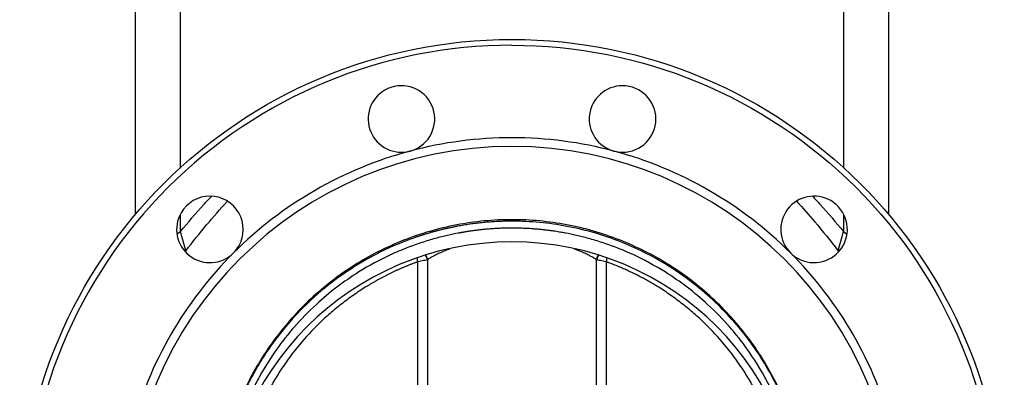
# Model space of a CAD drawing. Header units: millimetres. Extents: x 3 to 2091, y -59 to 1557.
# Tile 64 of 71: x 1721 to 2061, y 613 to 736. Entities that reach past the tile are written whole.
import ezdxf

# ---------------------------------------------------------------- set-up
doc = ezdxf.new("R2010")
doc.units = ezdxf.units.MM

msp = doc.modelspace()

# ---------------------------------------------------------------- linework, layer by layer
at = {"color": 7, "linetype": 'Continuous', "lineweight": 25}
for p, q in [((1760.89, 669.06), (1760.89, 766.83)), ((2020.89, 766.83), (2020.89, 669.06)), ((1861.66, 653.28), (1861.66, 487.1)), ((1920.12, 487.1), (1920.12, 653.28)), ((1858.36, 487.84), (1858.36, 652.61)), ((1923.42, 652.61), (1923.42, 487.84))]:
    msp.add_line(p, q, dxfattribs=at)
at = {"color": 8, "linetype": 'Continuous', "lineweight": 25}
for p, q in [((1776.4, 685), (1776.4, 766.58)), ((2005.38, 766.58), (2005.38, 685.03)), ((1776.4, 663.05), (1776.4, 668.92)), ((2005.38, 668.81), (2005.38, 663.05)), ((1775.27, 662.23), (1776.4, 663.05)), ((2005.38, 663.05), (2006.42, 662.3)), ((1777.75, 656.73), (1778.33, 656.54)), ((1778.24, 656.15), (1778.33, 656.54)), ((2004.21, 656.79), (2003.46, 656.53)), ((2003.46, 656.53), (2003.57, 656.07))]:
    msp.add_line(p, q, dxfattribs=at)
at = {"color": 7, "linetype": 'Continuous', "lineweight": 25}
msp.add_circle((1890.89, 559.51), 170, dxfattribs=at)
for centre, radius, start, end in [((1852.72, 701.99), 11.5, 120, 284.9999), ((1852.72, 701.99), 11.5, 300, 120), ((1929.07, 701.99), 11.5, 90, 254.9999), ((1929.07, 701.99), 11.5, 270, 90), ((1890.89, 559.51), 136, 90, 105), ((1890.89, 559.51), 136, 75, 90), ((1890.89, 559.51), 133, 90, 270), ((1890.89, 559.51), 136, 105, 135), ((1852.72, 701.99), 11.5, 284.9999, 300), ((1890.89, 559.51), 133, 270, 90), ((1890.89, 559.51), 136, 45, 75), ((1929.07, 701.99), 11.5, 254.9999, 270), ((1786.59, 663.81), 11.5, 330, 150), ((1995.19, 663.81), 11.5, 60, 224.9999), ((1995.19, 663.81), 11.5, 240, 60), ((1786.59, 663.81), 11.5, 150, 314.9999), ((1890.89, 559.51), 100, 90, 270), ((1786.59, 663.81), 11.5, 314.9999, 330), ((1890.89, 559.51), 100, 270, 90), ((1890.89, 559.51), 136, 135, 165), ((1890.89, 559.51), 136, 15, 45), ((1995.19, 663.81), 11.5, 224.9999, 240)]:
    msp.add_arc(centre, radius, start, end, dxfattribs=at)
for points, knots in [([(1890.89, 727.51), (1846.34, 727.51), (1803.6, 709.81), (1740.59, 646.8), (1722.89, 604.07), (1722.89, 514.96), (1740.59, 472.22), (1803.6, 409.21), (1846.34, 391.51), (1890.89, 391.51)], [0, 0, 0, 0, 0.25, 0.25, 0.5, 0.5, 0.75, 0.75, 1, 1, 1, 1]), ([(1890.89, 727.51), (1935.45, 727.51), (1978.18, 709.81), (2041.19, 646.8), (2058.89, 604.07), (2058.89, 514.96), (2041.19, 472.22), (1978.18, 409.21), (1935.45, 391.51), (1890.89, 391.51)], [0, 0, 0, 0, 0.25, 0.25, 0.5, 0.5, 0.75, 0.75, 1, 1, 1, 1]), ([(1890.89, 667.18), (1884.5, 667.18), (1878.1, 666.57), (1865.55, 664.18), (1859.4, 662.39), (1847.54, 657.7), (1841.84, 654.8), (1831.09, 648), (1826.04, 644.1), (1816.76, 635.45), (1812.54, 630.7), (1805.05, 620.51), (1801.78, 615.07), (1796.31, 603.71), (1794.1, 597.77), (1790.82, 585.61), (1789.74, 579.38), (1789.25, 573.11)], [0, 0, 0, 0, 0.125, 0.125, 0.25, 0.25, 0.375, 0.375, 0.5, 0.5, 0.625, 0.625, 0.75, 0.75, 0.875, 0.875, 1, 1, 1, 1]), ([(1890.89, 666.66), (1890.55, 666.65), (1889.88, 666.65), (1888.86, 666.64), (1887.84, 666.61), (1886.81, 666.58), (1885.78, 666.53), (1884.75, 666.47), (1883.71, 666.4), (1882.67, 666.32), (1881.62, 666.23), (1880.58, 666.13), (1879.52, 666.02), (1878.47, 665.9), (1877.41, 665.76), (1876.34, 665.61), (1875.28, 665.45), (1874.21, 665.28), (1873.14, 665.1), (1872.07, 664.9), (1870.99, 664.69), (1869.91, 664.47), (1868.83, 664.24), (1867.75, 663.99), (1866.67, 663.73), (1865.58, 663.46), (1864.5, 663.18), (1863.41, 662.88), (1862.32, 662.57), (1861.23, 662.24), (1860.14, 661.9), (1859.05, 661.55), (1857.96, 661.19), (1856.87, 660.81), (1855.78, 660.41), (1854.69, 660.01), (1851.88, 658.92), (1846.85, 656.75), (1839.25, 652.77), (1830.47, 647.08), (1821.83, 639.99), (1814.56, 632.5), (1809.67, 626.42), (1806.32, 621.69), (1803.81, 617.79), (1801.4, 613.63), (1799.64, 610.22), (1798.43, 607.68), (1797.71, 606.09), (1797, 604.47), (1796.32, 602.83), (1795.66, 601.16), (1795.03, 599.46), (1794.42, 597.73), (1793.84, 595.99), (1793.28, 594.21), (1792.75, 592.41), (1792.25, 590.58), (1791.79, 588.73), (1791.35, 586.86), (1790.94, 584.96), (1790.57, 583.04), (1790.23, 581.1), (1789.93, 579.13), (1789.66, 577.14), (1789.43, 575.13), (1789.31, 573.79), (1789.25, 573.11)], [0, 0, 0, 0, 0.00662, 0.013271, 0.019953, 0.026666, 0.03341, 0.040186, 0.046992, 0.053829, 0.060697, 0.067595, 0.074525, 0.081484, 0.088474, 0.095495, 0.102546, 0.109628, 0.116741, 0.123884, 0.131058, 0.138262, 0.145497, 0.152763, 0.160059, 0.167386, 0.174744, 0.182133, 0.189552, 0.197002, 0.204482, 0.211993, 0.219535, 0.227107, 0.23471, 0.242343, 0.250007, 0.293817, 0.350089, 0.418809, 0.499956, 0.57034, 0.624936, 0.654522, 0.68522, 0.71703, 0.749952, 0.761423, 0.773004, 0.784693, 0.796491, 0.808397, 0.820412, 0.832535, 0.844767, 0.857107, 0.869556, 0.882113, 0.894779, 0.907553, 0.920435, 0.933426, 0.946525, 0.959732, 0.973046, 0.986469, 1, 1, 1, 1]), ([(1992.54, 573.11), (1992.03, 579.44), (1990.94, 585.73), (1987.61, 597.99), (1985.37, 603.96), (1979.83, 615.39), (1976.52, 620.84), (1968.96, 631.04), (1964.71, 635.78), (1955.39, 644.39), (1950.33, 648.26), (1939.59, 654.99), (1933.91, 657.85), (1922.11, 662.48), (1916, 664.23), (1903.55, 666.59), (1897.22, 667.18), (1890.89, 667.18)], [0, 0, 0, 0, 0.125, 0.125, 0.25, 0.25, 0.375, 0.375, 0.5, 0.5, 0.625, 0.625, 0.75, 0.75, 0.875, 0.875, 1, 1, 1, 1]), ([(1992.54, 573.11), (1992.51, 573.45), (1992.45, 574.12), (1992.35, 575.13), (1992.24, 576.13), (1992.12, 577.13), (1991.99, 578.13), (1991.85, 579.12), (1991.71, 580.1), (1991.55, 581.08), (1991.39, 582.05), (1991.21, 583.02), (1991.03, 583.98), (1990.84, 584.94), (1990.64, 585.89), (1990.44, 586.83), (1990.22, 587.77), (1990, 588.7), (1989.77, 589.63), (1989.53, 590.55), (1989.29, 591.47), (1989.03, 592.38), (1988.77, 593.28), (1988.51, 594.18), (1988.23, 595.07), (1987.95, 595.96), (1987.66, 596.83), (1987.37, 597.71), (1987.07, 598.57), (1986.76, 599.43), (1986.44, 600.29), (1986.12, 601.13), (1985.8, 601.97), (1985.46, 602.81), (1985.13, 603.64), (1984.78, 604.46), (1984.43, 605.27), (1984.08, 606.08), (1983.72, 606.88), (1983.35, 607.68), (1982.98, 608.46), (1981.37, 611.82), (1978.21, 617.6), (1972.94, 625.46), (1966.95, 632.8), (1960.23, 639.65), (1952.84, 645.86), (1944.92, 651.32), (1936.71, 655.93), (1928.35, 659.66), (1919.43, 662.73), (1910.14, 664.98), (1902.02, 666.13), (1896.46, 666.52), (1893.68, 666.62), (1892.28, 666.65), (1891.59, 666.65), (1891.24, 666.66), (1891.07, 666.66), (1890.97, 666.66), (1890.92, 666.66), (1890.89, 666.66)], [0, 0, 0, 0, 0.006757, 0.013487, 0.020192, 0.026872, 0.033525, 0.040153, 0.046754, 0.05333, 0.05988, 0.066404, 0.072903, 0.079375, 0.085821, 0.092242, 0.098637, 0.105005, 0.111348, 0.117665, 0.123956, 0.130221, 0.13646, 0.142673, 0.148861, 0.155022, 0.161157, 0.167267, 0.17335, 0.179407, 0.185439, 0.191444, 0.197424, 0.203377, 0.209305, 0.215206, 0.221082, 0.226932, 0.232755, 0.238553, 0.244325, 0.250071, 0.312543, 0.375032, 0.437536, 0.500055, 0.564708, 0.627925, 0.689703, 0.750039, 0.807949, 0.875022, 0.93751, 0.968758, 0.98438, 0.992191, 0.996095, 0.998048, 0.999024, 0.999512, 1, 1, 1, 1]), ([(1778.33, 656.54), (1777.98, 657.6), (1777.64, 658.68), (1777, 660.85), (1776.7, 661.95), (1776.4, 663.05)], [0, 0, 0, 0, 0.5, 0.5, 1, 1, 1, 1]), ([(1890.89, 664.26), (1890.56, 664.26), (1889.92, 664.26), (1888.96, 664.25), (1888.02, 664.22), (1887.11, 664.19), (1886.22, 664.15), (1885.36, 664.11), (1884.53, 664.06), (1883.72, 664), (1882.93, 663.94), (1882.17, 663.88), (1881.43, 663.81), (1880.72, 663.74), (1880.03, 663.66), (1879.37, 663.59), (1878.74, 663.51), (1878.12, 663.44), (1877.54, 663.36), (1876.97, 663.28), (1876.44, 663.2), (1875.92, 663.12), (1875.43, 663.05), (1874.97, 662.98), (1874.53, 662.9), (1874.12, 662.83), (1873.73, 662.77), (1873.36, 662.7), (1873.02, 662.64), (1872.7, 662.58), (1871.25, 662.31), (1868.48, 661.73), (1864.24, 660.66), (1859.53, 659.24), (1854.35, 657.39), (1846.99, 654.25), (1838.82, 649.81), (1830.33, 643.94), (1822.78, 637.61), (1816.33, 630.99), (1809.62, 622.66), (1804.95, 615.41), (1801.41, 608.63), (1799.46, 604.42), (1797.72, 600.17), (1796.17, 595.85), (1795.22, 592.76), (1794.71, 590.91), (1794.54, 590.29), (1794.35, 589.55), (1794.13, 588.69), (1793.89, 587.71), (1793.63, 586.62), (1793.36, 585.4), (1793.08, 584.06), (1792.8, 582.59), (1792.52, 581), (1792.25, 579.29), (1791.99, 577.46), (1791.75, 575.5), (1791.63, 574.15), (1791.56, 573.45)], [0, 0, 0, 0, 0.006615, 0.013065, 0.01935, 0.025471, 0.031427, 0.037219, 0.042847, 0.048309, 0.053607, 0.058741, 0.06371, 0.068515, 0.073155, 0.07763, 0.081941, 0.086087, 0.090069, 0.093886, 0.097538, 0.101026, 0.104349, 0.107507, 0.110501, 0.113329, 0.115993, 0.118493, 0.120827, 0.122997, 0.125002, 0.150643, 0.180022, 0.213144, 0.250014, 0.291022, 0.374991, 0.437564, 0.499982, 0.574833, 0.624973, 0.717733, 0.749934, 0.781172, 0.812424, 0.843686, 0.874958, 0.878528, 0.882923, 0.888142, 0.894185, 0.901053, 0.908746, 0.917264, 0.926607, 0.936775, 0.947769, 0.959588, 0.972233, 0.985704, 1, 1, 1, 1]), ([(1990.22, 573.45), (1990.19, 573.78), (1990.13, 574.43), (1990.03, 575.4), (1989.92, 576.34), (1989.81, 577.26), (1989.69, 578.15), (1989.57, 579.02), (1989.44, 579.87), (1989.31, 580.69), (1989.17, 581.49), (1989.04, 582.26), (1988.9, 583.01), (1988.76, 583.74), (1988.62, 584.44), (1988.48, 585.12), (1988.34, 585.77), (1988.2, 586.41), (1988.06, 587.02), (1987.92, 587.6), (1987.79, 588.16), (1987.65, 588.7), (1987.52, 589.22), (1987.4, 589.71), (1987.27, 590.18), (1987.15, 590.62), (1987.04, 591.05), (1986.55, 592.8), (1985.61, 595.85), (1984.07, 600.17), (1982.33, 604.42), (1980.38, 608.6), (1976.85, 615.39), (1972.18, 622.64), (1965.45, 630.99), (1959, 637.61), (1951.45, 643.94), (1942.92, 649.84), (1934.75, 654.27), (1927.38, 657.41), (1922.24, 659.25), (1917.52, 660.67), (1913.29, 661.73), (1910.42, 662.33), (1908.72, 662.65), (1907.98, 662.78), (1907.14, 662.92), (1906.19, 663.08), (1905.13, 663.23), (1903.97, 663.4), (1902.71, 663.56), (1901.34, 663.71), (1899.86, 663.86), (1898.27, 663.99), (1896.58, 664.1), (1894.78, 664.19), (1892.87, 664.25), (1891.56, 664.26), (1890.89, 664.26)], [0, 0, 0, 0, 0.006781, 0.013405, 0.019871, 0.026179, 0.032329, 0.038322, 0.044156, 0.049833, 0.055352, 0.060713, 0.065916, 0.070962, 0.07585, 0.08058, 0.085152, 0.089567, 0.093824, 0.097923, 0.101865, 0.105649, 0.109275, 0.112744, 0.116055, 0.119208, 0.122204, 0.125042, 0.156313, 0.187575, 0.218827, 0.250065, 0.281714, 0.375024, 0.425206, 0.500014, 0.562475, 0.625004, 0.710005, 0.74998, 0.786962, 0.820122, 0.849465, 0.874995, 0.879328, 0.884369, 0.890117, 0.896572, 0.903735, 0.911604, 0.920181, 0.929464, 0.939454, 0.95015, 0.961553, 0.973662, 0.986478, 1, 1, 1, 1]), ([(2003.46, 656.53), (2003.81, 657.6), (2004.14, 658.68), (2004.79, 660.85), (2005.09, 661.95), (2005.38, 663.05)], [0, 0, 0, 0, 0.5, 0.5, 1, 1, 1, 1]), ([(1861.66, 653.28), (1861.54, 653.26), (1861.37, 653.22), (1860.93, 653.13), (1860.67, 653.08), (1860.08, 652.96), (1859.75, 652.9), (1859.08, 652.76), (1858.72, 652.69), (1858.36, 652.61)], [0, 0, 0, 0, 0.25, 0.25, 0.5, 0.5, 0.75, 0.75, 1, 1, 1, 1]), ([(1861.7, 653.33), (1861.7, 653.32), (1861.68, 653.31), (1861.67, 653.29), (1861.66, 653.28)], [0, 0, 0, 0, 0.518716, 1, 1, 1, 1]), ([(1920.12, 653.28), (1920.11, 653.29), (1920.1, 653.31), (1920.09, 653.32), (1920.08, 653.33)], [0, 0, 0, 0, 0.507362, 1, 1, 1, 1]), ([(1923.42, 652.61), (1923.06, 652.69), (1922.71, 652.76), (1922.03, 652.9), (1921.7, 652.96), (1921.12, 653.08), (1920.85, 653.13), (1920.42, 653.22), (1920.24, 653.26), (1920.12, 653.28)], [0, 0, 0, 0, 0.25, 0.25, 0.5, 0.5, 0.75, 0.75, 1, 1, 1, 1]), ([(1858.36, 652.61), (1858.05, 652.5), (1857.41, 652.27), (1856.47, 651.91), (1855.53, 651.54), (1854.59, 651.16), (1853.66, 650.77), (1852.73, 650.38), (1851.81, 649.97), (1850.89, 649.55), (1849.98, 649.12), (1849.07, 648.69), (1848.17, 648.24), (1847.27, 647.79), (1846.37, 647.32), (1845.48, 646.84), (1844.59, 646.36), (1843.71, 645.86), (1842.83, 645.36), (1841.96, 644.84), (1841.09, 644.32), (1839.09, 643.07), (1836, 641.02), (1831.94, 638.01), (1828.04, 634.79), (1823.09, 630.22), (1817.36, 624.04), (1812.32, 617.27), (1808.74, 611.57), (1806.82, 608.13), (1805.54, 605.63), (1804.8, 604.11), (1804.09, 602.59), (1803.4, 601.05), (1802.74, 599.5), (1802.32, 598.46), (1802.11, 597.94)], [0, 0, 0, 0, 0.012518, 0.025026, 0.037525, 0.050017, 0.062502, 0.074983, 0.087461, 0.099936, 0.112412, 0.124888, 0.137367, 0.14985, 0.162339, 0.174834, 0.187337, 0.19985, 0.212374, 0.22491, 0.23746, 0.250026, 0.31252, 0.375041, 0.437579, 0.500052, 0.624929, 0.749962, 0.812456, 0.874975, 0.895869, 0.916731, 0.937569, 0.958389, 0.979197, 1, 1, 1, 1]), ([(1979.67, 597.94), (1979.54, 598.25), (1979.3, 598.88), (1978.91, 599.81), (1978.51, 600.74), (1978.11, 601.67), (1977.69, 602.59), (1977.27, 603.5), (1976.83, 604.42), (1976.39, 605.33), (1975.93, 606.23), (1974.85, 608.33), (1973.05, 611.56), (1969.46, 617.27), (1964.43, 624.04), (1958.7, 630.22), (1953.74, 634.79), (1949.85, 638.01), (1945.79, 641.02), (1942.47, 643.23), (1939.98, 644.75), (1938.4, 645.68), (1936.79, 646.58), (1935.17, 647.45), (1933.54, 648.28), (1931.89, 649.09), (1930.23, 649.86), (1928.55, 650.6), (1926.85, 651.3), (1925.14, 651.98), (1923.99, 652.4), (1923.42, 652.61)], [0, 0, 0, 0, 0.012498, 0.024993, 0.037487, 0.049981, 0.062478, 0.074977, 0.08748, 0.09999, 0.112507, 0.125032, 0.18755, 0.250037, 0.375068, 0.499957, 0.562413, 0.624961, 0.687475, 0.749965, 0.772785, 0.795562, 0.818304, 0.841019, 0.863717, 0.886404, 0.909091, 0.931786, 0.954496, 0.977231, 1, 1, 1, 1])]:
    msp.add_open_spline(points, degree=3, knots=knots, dxfattribs=at)
at = {"color": 8, "linetype": 'Continuous', "lineweight": 25}
for points, knots in [([(1776.4, 663.05), (1779.04, 666.2), (1782.5, 670.35), (1786.21, 674.28), (1787.1, 675.22)], [0, 0, 0, 0, 0.76086, 1, 1, 1, 1]), ([(1778.33, 656.54), (1780.66, 659.49), (1785.23, 665.27), (1790.1, 670.79), (1792.48, 673.49)], [0, 0, 0, 0, 0.512052, 1, 1, 1, 1]), ([(1989.18, 673.55), (1991.28, 671.21), (1996.23, 665.69), (2000.82, 659.88), (2003.46, 656.53)], [0, 0, 0, 0, 0.4243027, 1, 1, 1, 1]), ([(1994.76, 675.14), (1995.62, 674.23), (1999.31, 670.32), (2002.75, 666.21), (2005.38, 663.05)], [0, 0, 0, 0, 0.233427, 1, 1, 1, 1]), ([(1869.32, 657.01), (1868.95, 656.88), (1867.8, 656.46), (1866.26, 655.79), (1864.76, 655.08), (1863.55, 654.45), (1862.53, 653.87), (1861.97, 653.5), (1861.7, 653.33)], [0, 0, 0, 0, 0.1082977, 0.3353934, 0.5168338, 0.6677007, 0.8422478, 1, 1, 1, 1]), ([(1920.08, 653.33), (1919.81, 653.5), (1919.25, 653.87), (1918.24, 654.44), (1917.03, 655.07), (1915.7, 655.71), (1914.15, 656.37), (1913.01, 656.83), (1912.33, 657.07), (1912.24, 657.1)], [0, 0, 0, 0, 0.154538, 0.324978, 0.46822, 0.649807, 0.812221, 0.974634, 1, 1, 1, 1]), ([(1858.36, 652.61), (1858.31, 652.98), (1858.25, 653.42), (1858.19, 653.8), (1858.18, 653.87)], [0, 0, 0, 0, 0.837836, 1, 1, 1, 1]), ([(1860.87, 654.88), (1861.01, 654.71), (1861.28, 654.38), (1861.54, 653.83), (1861.63, 653.46), (1861.66, 653.28)], [0, 0, 0, 0, 0.349619, 0.68745, 1, 1, 1, 1]), ([(1861.7, 653.33), (1861.68, 653.53), (1861.62, 653.96), (1861.41, 654.53), (1861.18, 654.84), (1861.09, 654.96)], [0, 0, 0, 0, 0.353717, 0.737419, 1, 1, 1, 1]), ([(1920.58, 654.82), (1920.58, 654.82), (1920.39, 654.62), (1920.23, 654.11), (1920.1, 653.61), (1920.08, 653.36), (1920.08, 653.33)], [0, 0, 0, 0, 0.002104, 0.52321, 0.942873, 1, 1, 1, 1]), ([(1920.82, 654.75), (1920.72, 654.63), (1920.48, 654.35), (1920.24, 653.84), (1920.16, 653.46), (1920.12, 653.28)], [0, 0, 0, 0, 0.2745776, 0.6504974, 1, 1, 1, 1]), ([(1923.6, 653.9), (1923.59, 653.83), (1923.54, 653.43), (1923.47, 652.98), (1923.42, 652.61)], [0, 0, 0, 0, 0.189018, 1, 1, 1, 1])]:
    msp.add_open_spline(points, degree=3, knots=knots, dxfattribs=at)

doc.saveas('drawing.dxf')
